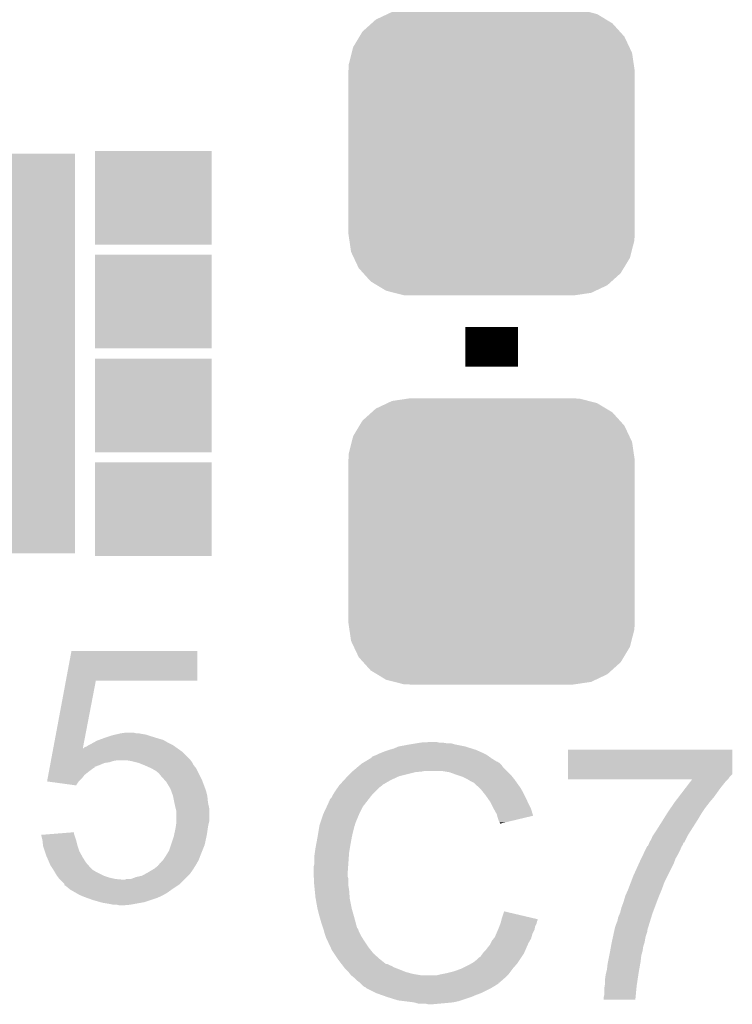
# Model space of a CAD drawing. Extents: x -4 to 126, y -8 to 66.
# Tile 156 of 256: x 51.83 to 54.57, y 47.84 to 51.63. Entities that reach past the tile are written whole.
import ezdxf

# ---------------------------------------------------------------- set-up
doc = ezdxf.new("R2010")
doc.units = 0
doc.layers.get('0').update_dxf_attribs({"linetype": 'CONTINUOUS'})
doc.layers.add('CLICKER_2_FOR_TMPM4L4A_V104_GTO', color=11, linetype='CONTINUOUS')
doc.layers.add('CLICKER_2_FOR_TMPM4L4A_V104_GTS', color=8, linetype='CONTINUOUS')

# ---------------------------------------------------------------- blocks, each defined once
blk = doc.blocks.new('CUSTOM_203')
for points in [[(-0.445816, 0.51162), (-0.400774, 0.532846), (0.441342, 0.51162), (0.406198, 0.532846)], [(-0.400774, 0.532846), (-0.383312, 0.541074), (0.406198, 0.532846), (0.373946, 0.541074)], [(-0.383312, 0.541074), (-0.323442, 0.549926), (0.373946, 0.541074), (0.339246, 0.549926)], [(-0.323442, 0.549926), (-0.31496, 0.55118), (0.339246, 0.549926), (0.31496, 0.55118)], [(-0.497124, 0.465342), (-0.461888, 0.497124), (0.49401, 0.465342), (0.465342, 0.497124)], [(-0.461888, 0.497124), (-0.445816, 0.51162), (0.465342, 0.497124), (0.441342, 0.51162)], [(-0.508918, 0.445816), (-0.497124, 0.465342), (0.51162, 0.445816), (0.49401, 0.465342)], [(-0.532846, 0.406198), (-0.508918, 0.445816), (0.53029, 0.406198), (0.51162, 0.445816)], [(-0.549926, 0.339246), (-0.538686, 0.383312), (0.54759, 0.339246), (0.541074, 0.383312)], [(-0.538686, 0.383312), (-0.532846, 0.406198), (0.541074, 0.383312), (0.53029, 0.406198)], [(-0.55118, 0.31496), (-0.549926, 0.339246), (0.55118, 0.31496), (0.54759, 0.339246)], [(-0.55118, -0.31496), (-0.55118, 0.31496), (0.55118, -0.31496), (0.55118, 0.31496)], [(-0.547588, -0.339246), (-0.55118, -0.31496), (0.549926, -0.339246), (0.55118, -0.31496)], [(-0.541074, -0.383312), (-0.547588, -0.339246), (0.538684, -0.383312), (0.549926, -0.339246)], [(-0.530288, -0.406198), (-0.541074, -0.383312), (0.532846, -0.406198), (0.538684, -0.383312)], [(-0.51162, -0.445816), (-0.530288, -0.406198), (0.508916, -0.445816), (0.532846, -0.406198)], [(-0.494008, -0.465342), (-0.51162, -0.445816), (0.497124, -0.465342), (0.508916, -0.445816)], [(-0.465342, -0.497124), (-0.494008, -0.465342), (0.461886, -0.497124), (0.497124, -0.465342)], [(-0.44134, -0.51162), (-0.465342, -0.497124), (0.445816, -0.51162), (0.461886, -0.497124)], [(-0.406198, -0.532846), (-0.44134, -0.51162), (0.400772, -0.532846), (0.445816, -0.51162)], [(-0.373944, -0.541074), (-0.406198, -0.532846), (0.383312, -0.541074), (0.400772, -0.532846)], [(-0.339246, -0.549926), (-0.373944, -0.541074), (0.32344, -0.549926), (0.383312, -0.541074)], [(-0.31496, -0.55118), (-0.339246, -0.549926), (0.31496, -0.55118), (0.32344, -0.549926)]]:
    blk.add_solid(points)
blk = doc.blocks.new('RECTANGLE_209')
blk.add_solid([(0.22479, 0.18034), (0.22479, -0.18034), (-0.22479, 0.18034), (-0.22479, -0.18034)])
blk = doc.blocks.new('RECTANGLE_237')
blk.add_solid([(0.25019, 0.76962), (0.25019, -0.76962), (-0.25019, 0.76962), (-0.25019, -0.76962)])

msp = doc.modelspace()

# ---------------------------------------------------------------- linework, layer by layer
at = {"layer": 'CLICKER_2_FOR_TMPM4L4A_V104_GTO', "const_width": 0.2032}
msp.add_lwpolyline([(53.6448, 50.292), (53.6448, 50.4444)], dxfattribs=at)
at = {"layer": 'CLICKER_2_FOR_TMPM4L4A_V104_GTO'}
for points in [[(52.005474, 49.08296), (52.026832, 49.197238), (52.511938, 49.08296), (52.51196, 49.197238)], [(52.026832, 49.197238), (52.026838, 49.19726), (52.51196, 49.197238), (52.026838, 49.19726)], [(51.956576, 48.821346), (52.00547, 49.082942), (52.070494, 48.821346), (52.120796, 49.082942)], [(52.00547, 49.082942), (52.005474, 49.08296), (52.120796, 49.082942), (52.511938, 49.08296)], [(52.125882, 48.85182), (52.132866, 48.85436), (52.384328, 48.85182), (52.379882, 48.85436)], [(52.132866, 48.85436), (52.146834, 48.85944), (52.379882, 48.85436), (52.3621, 48.85944)], [(52.146834, 48.85944), (52.15382, 48.86198), (52.3621, 48.85944), (52.353846, 48.86198)], [(52.15382, 48.86198), (52.176684, 48.8696), (52.353846, 48.86198), (52.32908, 48.8696)], [(52.176684, 48.8696), (52.1843, 48.872138), (52.32908, 48.8696), (52.321466, 48.872138)], [(52.1843, 48.872138), (52.195302, 48.874678), (52.321466, 48.872138), (52.313842, 48.874678)], [(52.195302, 48.874678), (52.206316, 48.87722), (52.313842, 48.874678), (52.2986, 48.87722)], [(52.206316, 48.87722), (52.21732, 48.87976), (52.2986, 48.87722), (52.285902, 48.87976)], [(52.21732, 48.87976), (52.235102, 48.8823), (52.275742, 48.87976), (52.265582, 48.8823)], [(51.954202, 48.808638), (51.956142, 48.819024), (52.453542, 48.808638), (52.439002, 48.819024)], [(51.956142, 48.819024), (51.956572, 48.821318), (52.07004, 48.819024), (52.07, 48.821318)], [(51.956572, 48.821318), (51.956576, 48.821346), (52.071392, 48.821318), (52.072546, 48.821346)], [(52.070486, 48.821296), (52.07, 48.821318), (52.070486, 48.821296), (52.071392, 48.821318)], [(52.07004, 48.819024), (52.070486, 48.821296), (52.439002, 48.819024), (52.43582, 48.821296)], [(52.070486, 48.821296), (52.070494, 48.821346), (52.43582, 48.821296), (52.43575, 48.821346)], [(52.072546, 48.821346), (52.077624, 48.82642), (52.43575, 48.821346), (52.428646, 48.82642)], [(52.077624, 48.82642), (52.085244, 48.828962), (52.428646, 48.82642), (52.425088, 48.828962)], [(52.085244, 48.828962), (52.092858, 48.834038), (52.425088, 48.828962), (52.41798, 48.834038)], [(52.092858, 48.834038), (52.092862, 48.83404), (52.41798, 48.834038), (52.417978, 48.83404)], [(52.092862, 48.83404), (52.10302, 48.83912), (52.417978, 48.83404), (52.40782, 48.83912)], [(52.10302, 48.83912), (52.112164, 48.8442), (52.40782, 48.83912), (52.39766, 48.8442)], [(52.112164, 48.8442), (52.125882, 48.85182), (52.39766, 48.8442), (52.384328, 48.85182)], [(53.235858, 48.81118), (53.2511, 48.81626), (53.59527, 48.81118), (53.58384, 48.81626)], [(53.2511, 48.81626), (53.268882, 48.82134), (53.58384, 48.81626), (53.567586, 48.82134)], [(53.268882, 48.82134), (53.286662, 48.82896), (53.567586, 48.82134), (53.543202, 48.82896)], [(53.286662, 48.82896), (53.3273, 48.83658), (53.543202, 48.82896), (53.505098, 48.83658)], [(53.3273, 48.83658), (53.35778, 48.84166), (53.505098, 48.83658), (53.487324, 48.84166)], [(53.35778, 48.84166), (53.37302, 48.8442), (53.469542, 48.84166), (53.454302, 48.8442)], [(53.37302, 48.8442), (53.418738, 48.84674), (53.441602, 48.8442), (53.431442, 48.84674)], [(53.939442, 48.722274), (53.93946, 48.816238), (54.571894, 48.722274), (54.5719, 48.816238)], [(53.93946, 48.816238), (53.939462, 48.81626), (54.5719, 48.816238), (53.939462, 48.81626)], [(51.94803, 48.77562), (51.948504, 48.778158), (52.485924, 48.77562), (52.48402, 48.778158)], [(51.948504, 48.778158), (51.954202, 48.808638), (52.48402, 48.778158), (52.453542, 48.808638)], [(53.157112, 48.77054), (53.178268, 48.78324), (53.665124, 48.77054), (53.6448, 48.78324)], [(53.178268, 48.78324), (53.18252, 48.785792), (53.6448, 48.78324), (53.641228, 48.785792)], [(53.18252, 48.785792), (53.182534, 48.788326), (53.641228, 48.785792), (53.63768, 48.788326)], [(53.182534, 48.788326), (53.192682, 48.7934), (53.63768, 48.788326), (53.630574, 48.7934)], [(53.192682, 48.7934), (53.200294, 48.795938), (53.630574, 48.7934), (53.62702, 48.795938)], [(53.200294, 48.795938), (53.2003, 48.79594), (53.62702, 48.795938), (53.627018, 48.79594)], [(53.2003, 48.79594), (53.21046, 48.80102), (53.627018, 48.79594), (53.61686, 48.80102)], [(53.21046, 48.80102), (53.223158, 48.8061), (53.61686, 48.80102), (53.6067, 48.8061)], [(53.223158, 48.8061), (53.235858, 48.81118), (53.6067, 48.8061), (53.59527, 48.81118)], [(51.939486, 48.7299), (51.942334, 48.745138), (52.09032, 48.7299), (52.11064, 48.745138)], [(51.942334, 48.745138), (51.942808, 48.747674), (52.11064, 48.745138), (52.115706, 48.747674)], [(51.942808, 48.747674), (51.94328, 48.750204), (52.115706, 48.747674), (52.11572, 48.750204)], [(51.94328, 48.750204), (51.944708, 48.75784), (52.11572, 48.750204), (52.13604, 48.75784)], [(51.944708, 48.75784), (51.946132, 48.765458), (52.13604, 48.75784), (52.153818, 48.765458)], [(51.946132, 48.765458), (51.946606, 48.768), (52.153818, 48.765458), (52.171598, 48.768)], [(51.946606, 48.768), (51.947556, 48.773078), (52.171598, 48.768), (52.186838, 48.773078)], [(51.947556, 48.773078), (51.94803, 48.77562), (52.186838, 48.773078), (52.202078, 48.77562)], [(52.25542, 48.77308), (52.240178, 48.77562), (52.48783, 48.77308), (52.485924, 48.77562)], [(52.275748, 48.767998), (52.25542, 48.77308), (52.49164, 48.767998), (52.48783, 48.77308)], [(52.285898, 48.76546), (52.275748, 48.767998), (52.49291, 48.76546), (52.49164, 48.767998)], [(52.30495, 48.75784), (52.285898, 48.76546), (52.49672, 48.75784), (52.49291, 48.76546)], [(52.3113, 48.7553), (52.30495, 48.75784), (52.498754, 48.7553), (52.49672, 48.75784)], [(52.334158, 48.74514), (52.3113, 48.7553), (52.506882, 48.74514), (52.498754, 48.7553)], [(52.334162, 48.745138), (52.334158, 48.74514), (52.506882, 48.745138), (52.506882, 48.74514)], [(52.351938, 48.734982), (52.334162, 48.745138), (52.51196, 48.734982), (52.506882, 48.745138)], [(53.1114, 48.73498), (53.129408, 48.750218), (53.70322, 48.73498), (53.687982, 48.750218)], [(53.129408, 48.750218), (53.138416, 48.75784), (53.687982, 48.750218), (53.6829, 48.75784)], [(53.138416, 48.75784), (53.144422, 48.762922), (53.6829, 48.75784), (53.677818, 48.762922)], [(53.144422, 48.762922), (53.148646, 48.765458), (53.677818, 48.762922), (53.67528, 48.765458)], [(53.148646, 48.765458), (53.152876, 48.767998), (53.67528, 48.765458), (53.670204, 48.767998)], [(53.152876, 48.767998), (53.157102, 48.770534), (53.670204, 48.767998), (53.667666, 48.770534)], [(53.157102, 48.770534), (53.157112, 48.77054), (53.667666, 48.770534), (53.665124, 48.77054)], [(51.932844, 48.694362), (51.935212, 48.70704), (52.054782, 48.694362), (52.06746, 48.70704)], [(51.935212, 48.70704), (51.937586, 48.719738), (52.06746, 48.70704), (52.077618, 48.719738)], [(51.937586, 48.719738), (51.939486, 48.7299), (52.077618, 48.719738), (52.09032, 48.7299)], [(52.364638, 48.724822), (52.351938, 48.734982), (52.51704, 48.724822), (52.51196, 48.734982)], [(52.369716, 48.717208), (52.364638, 48.724822), (52.520848, 48.717208), (52.51704, 48.724822)], [(52.372238, 48.7172), (52.369716, 48.717208), (52.520852, 48.7172), (52.520848, 48.717208)], [(52.37226, 48.714666), (52.372238, 48.7172), (52.522118, 48.714666), (52.520852, 48.7172)], [(52.38581, 48.69942), (52.37226, 48.714666), (52.52974, 48.69942), (52.522118, 48.714666)], [(53.076532, 48.69942), (53.08346, 48.70704), (53.256182, 48.69942), (53.27269, 48.70704)], [(53.08346, 48.70704), (53.09108, 48.71466), (53.27269, 48.70704), (53.289198, 48.71466)], [(53.09108, 48.71466), (53.10632, 48.7299), (53.289198, 48.71466), (53.35016, 48.7299)], [(53.10632, 48.7299), (53.10886, 48.73244), (53.35016, 48.7299), (53.375562, 48.73244)], [(53.10886, 48.73244), (53.1114, 48.73498), (53.375562, 48.73244), (53.388258, 48.73498)], [(53.482238, 48.7299), (53.451758, 48.73498), (53.7083, 48.7299), (53.70322, 48.73498)], [(53.51018, 48.71974), (53.482238, 48.7299), (53.71846, 48.71974), (53.7083, 48.7299)], [(53.517806, 48.717198), (53.51018, 48.71974), (53.721002, 48.717198), (53.71846, 48.71974)], [(53.533038, 48.71212), (53.517806, 48.717198), (53.725066, 48.71212), (53.721002, 48.717198)], [(53.54828, 48.7045), (53.533038, 48.71212), (53.73116, 48.7045), (53.725066, 48.71212)], [(53.55336, 48.70196), (53.54828, 48.7045), (53.732976, 48.70196), (53.73116, 48.7045)], [(53.566062, 48.69434), (53.55336, 48.70196), (53.738418, 48.69434), (53.732976, 48.70196)], [(53.93944, 48.71212), (53.939442, 48.722274), (54.56174, 48.71212), (54.571894, 48.722274)], [(53.93944, 48.704498), (53.93944, 48.71212), (54.556658, 48.704498), (54.56174, 48.71212)], [(53.93944, 48.701982), (53.93944, 48.704498), (54.554142, 48.701982), (54.556658, 48.704498)], [(54.416916, 48.70196), (53.93944, 48.701982), (54.55412, 48.70196), (54.554142, 48.701982)], [(54.41109, 48.694338), (54.416916, 48.70196), (54.546498, 48.694338), (54.55412, 48.70196)], [(51.933006, 48.69434), (51.932844, 48.694362), (52.05476, 48.69434), (52.054782, 48.694362)], [(52.044588, 48.679102), (51.933006, 48.69434), (52.044588, 48.679102), (52.05476, 48.69434)], [(52.392578, 48.691802), (52.38581, 48.69942), (52.532598, 48.691802), (52.52974, 48.69942)], [(52.40782, 48.666402), (52.392578, 48.691802), (52.542122, 48.666402), (52.532598, 48.691802)], [(52.410592, 48.658778), (52.40782, 48.666402), (52.54498, 48.658778), (52.542122, 48.666402)], [(53.040278, 48.6537), (53.052724, 48.671478), (53.195222, 48.6537), (53.213, 48.671478)], [(53.052724, 48.671478), (53.05806, 48.6791), (53.213, 48.671478), (53.223158, 48.6791)], [(53.05806, 48.6791), (53.058062, 48.679102), (53.223158, 48.6791), (53.22316, 48.679102)], [(53.058062, 48.679102), (53.060366, 48.681638), (53.22316, 48.679102), (53.225698, 48.681638)], [(53.060366, 48.681638), (53.076532, 48.69942), (53.225698, 48.681638), (53.256182, 48.69942)], [(53.576216, 48.689262), (53.566062, 48.69434), (53.742046, 48.689262), (53.738418, 48.69434)], [(53.57876, 48.68672), (53.576216, 48.689262), (53.743862, 48.68672), (53.742046, 48.689262)], [(53.598764, 48.66894), (53.57876, 48.68672), (53.756562, 48.66894), (53.743862, 48.68672)], [(53.60162, 48.6664), (53.598764, 48.66894), (53.758014, 48.6664), (53.756562, 48.66894)], [(53.613812, 48.65116), (53.60162, 48.6664), (53.76672, 48.65116), (53.758014, 48.6664)], [(54.364506, 48.63338), (54.391682, 48.66894), (54.50078, 48.63338), (54.52618, 48.66894)], [(54.391682, 48.66894), (54.41109, 48.694338), (54.52618, 48.66894), (54.546498, 48.694338)], [(52.417978, 48.63846), (52.410592, 48.658778), (52.55006, 48.63846), (52.54498, 48.658778)], [(52.41798, 48.638458), (52.417978, 48.63846), (52.55006, 48.638458), (52.55006, 48.63846)], [(52.42306, 48.61306), (52.41798, 48.638458), (52.5526, 48.61306), (52.55006, 48.638458)], [(53.01996, 48.618144), (53.022504, 48.625762), (53.165308, 48.618144), (53.171234, 48.625762)], [(53.022504, 48.625762), (53.027582, 48.630844), (53.171234, 48.625762), (53.175186, 48.630844)], [(53.027582, 48.630844), (53.03266, 48.640998), (53.175186, 48.630844), (53.183084, 48.640998)], [(53.03266, 48.640998), (53.034182, 48.643538), (53.183084, 48.640998), (53.18506, 48.643538)], [(53.034182, 48.643538), (53.040278, 48.6537), (53.18506, 48.643538), (53.195222, 48.6537)], [(53.62194, 48.641), (53.613812, 48.65116), (53.7718, 48.641), (53.76672, 48.65116)], [(53.629052, 48.63084), (53.62194, 48.641), (53.77688, 48.63084), (53.7718, 48.641)], [(53.639718, 48.6156), (53.629052, 48.63084), (53.783654, 48.6156), (53.77688, 48.63084)], [(54.35092, 48.615602), (54.364506, 48.63338), (54.48554, 48.615602), (54.50078, 48.63338)], [(52.42814, 48.5902), (52.42306, 48.61306), (52.55768, 48.5902), (52.5526, 48.61306)], [(52.428142, 48.590198), (52.42814, 48.5902), (52.55768, 48.590198), (52.55768, 48.5902)], [(52.43068, 48.580042), (52.428142, 48.590198), (52.55768, 48.580042), (52.55768, 48.590198)], [(52.9971, 48.56988), (53.010246, 48.597818), (53.13553, 48.56988), (53.1495, 48.597818)], [(53.010246, 48.597818), (53.01742, 48.613064), (53.1495, 48.597818), (53.161358, 48.613064)], [(53.01742, 48.613064), (53.017426, 48.615606), (53.161358, 48.613064), (53.163334, 48.615606)], [(53.017426, 48.615606), (53.01996, 48.618144), (53.163334, 48.615606), (53.165308, 48.618144)], [(53.64353, 48.60798), (53.639718, 48.6156), (53.78704, 48.60798), (53.783654, 48.6156)], [(53.65242, 48.5902), (53.64353, 48.60798), (53.795932, 48.5902), (53.78704, 48.60798)], [(53.653834, 48.587658), (53.65242, 48.5902), (53.797202, 48.587658), (53.795932, 48.5902)], [(53.66512, 48.567342), (53.653834, 48.587658), (53.803276, 48.567342), (53.797202, 48.587658)], [(54.32298, 48.57496), (54.335202, 48.59274), (54.455904, 48.57496), (54.46776, 48.59274)], [(54.335202, 48.59274), (54.35092, 48.6156), (54.46776, 48.59274), (54.485538, 48.6156)], [(54.35092, 48.6156), (54.35092, 48.615602), (54.485538, 48.6156), (54.48554, 48.615602)], [(52.43068, 48.541938), (52.43068, 48.580042), (52.55768, 48.541938), (52.55768, 48.580042)], [(52.986092, 48.536856), (52.996252, 48.56734), (53.12156, 48.536856), (53.13426, 48.56734)], [(52.996252, 48.56734), (52.9971, 48.56988), (53.13426, 48.56734), (53.13553, 48.56988)], [(53.666394, 48.562254), (53.66512, 48.567342), (53.804796, 48.562254), (53.803276, 48.567342)], [(53.667662, 48.55718), (53.666394, 48.562254), (53.783634, 48.55718), (53.804796, 48.562254)], [(53.67274, 48.541942), (53.667662, 48.55718), (53.720084, 48.541942), (53.783634, 48.55718)], [(54.30393, 48.54448), (54.319806, 48.569882), (54.43728, 48.54448), (54.45252, 48.569882)], [(54.319806, 48.569882), (54.32298, 48.57496), (54.45252, 48.569882), (54.455904, 48.57496)], [(52.424874, 48.5013), (52.42814, 48.51654), (52.55006, 48.5013), (52.552236, 48.51654)], [(52.42814, 48.51654), (52.428502, 48.51908), (52.552236, 48.51654), (52.5526, 48.51908)], [(52.428502, 48.51908), (52.430316, 48.53178), (52.5526, 48.51908), (52.55514, 48.53178)], [(52.430316, 48.53178), (52.43068, 48.534322), (52.55514, 48.53178), (52.555774, 48.534322)], [(52.43068, 48.534322), (52.43068, 48.541938), (52.555774, 48.534322), (52.55768, 48.541938)], [(52.97805, 48.5013), (52.981436, 48.521618), (53.1114, 48.5013), (53.116478, 48.521618)], [(52.981436, 48.521618), (52.981862, 48.524162), (53.116478, 48.521618), (53.11775, 48.524162)], [(52.981862, 48.524162), (52.982706, 48.526696), (53.11775, 48.524162), (53.119018, 48.526696)], [(52.982706, 48.526696), (52.984398, 48.531774), (53.119018, 48.526696), (53.11902, 48.531774)], [(52.984398, 48.531774), (52.985244, 48.534314), (53.11902, 48.531774), (53.121554, 48.534314)], [(52.985244, 48.534314), (52.986092, 48.536856), (53.121554, 48.534314), (53.12156, 48.536856)], [(53.675278, 48.536864), (53.67274, 48.541942), (53.698906, 48.536864), (53.720084, 48.541942)], [(53.677814, 48.534326), (53.675278, 48.536864), (53.68832, 48.534326), (53.698906, 48.536864)], [(53.67782, 48.531808), (53.677814, 48.534326), (53.67782, 48.531808), (53.68832, 48.534326)], [(54.267944, 48.488598), (54.28488, 48.514), (54.40172, 48.488598), (54.417884, 48.514)], [(54.28488, 48.514), (54.30393, 48.54448), (54.417884, 48.514), (54.43728, 48.54448)], [(51.909986, 48.488576), (51.942008, 48.491138), (52.037836, 48.488576), (52.036982, 48.491138)], [(51.91506, 48.46828), (51.909986, 48.488576), (52.044598, 48.46828), (52.037836, 48.488576)], [(51.942008, 48.491138), (52.03698, 48.498736), (52.036982, 48.491138), (52.03698, 48.498736)], [(52.410358, 48.450498), (52.42052, 48.480982), (52.539898, 48.450498), (52.54643, 48.480982)], [(52.42052, 48.480982), (52.421608, 48.48606), (52.54643, 48.480982), (52.54752, 48.48606)], [(52.421608, 48.48606), (52.424874, 48.5013), (52.54752, 48.48606), (52.55006, 48.5013)], [(52.969, 48.4505), (52.97424, 48.47844), (53.10124, 48.4505), (53.10632, 48.47844)], [(52.97424, 48.47844), (52.97805, 48.5013), (53.10632, 48.47844), (53.1114, 48.5013)], [(54.25948, 48.470818), (54.264562, 48.483522), (54.39282, 48.470818), (54.399178, 48.483522)], [(54.264562, 48.483522), (54.267944, 48.488598), (54.399178, 48.483522), (54.40172, 48.488598)], [(51.917318, 48.447962), (51.91506, 48.46828), (52.04968, 48.447962), (52.044598, 48.46828)], [(51.9176, 48.445422), (51.917318, 48.447962), (52.050528, 48.445422), (52.04968, 48.447962)], [(51.924376, 48.425098), (51.9176, 48.445422), (52.0573, 48.425098), (52.050528, 48.445422)], [(52.40274, 48.42764), (52.410358, 48.450498), (52.530754, 48.42764), (52.539898, 48.450498)], [(52.96408, 48.420022), (52.96662, 48.4378), (53.09616, 48.420022), (53.099122, 48.4378)], [(52.96662, 48.4378), (52.969, 48.4505), (53.099122, 48.4378), (53.10124, 48.4505)], [(54.23696, 48.43018), (54.243038, 48.44288), (54.37124, 48.43018), (54.37632, 48.44288)], [(54.243038, 48.44288), (54.244254, 48.44542), (54.37632, 48.44288), (54.378012, 48.44542)], [(54.244254, 48.44542), (54.246786, 48.445434), (54.378012, 48.44542), (54.378022, 48.445434)], [(54.246786, 48.445434), (54.249316, 48.450496), (54.378022, 48.445434), (54.381398, 48.450496)], [(54.249316, 48.450496), (54.24932, 48.450502), (54.381398, 48.450496), (54.3814, 48.450502)], [(54.24932, 48.450502), (54.251854, 48.458104), (54.3814, 48.450502), (54.383936, 48.458104)], [(54.251854, 48.458104), (54.251858, 48.45812), (54.383936, 48.458104), (54.386466, 48.45812)], [(54.251858, 48.45812), (54.25186, 48.458122), (54.386466, 48.45812), (54.386466, 48.458122)], [(54.25186, 48.458122), (54.25948, 48.470818), (54.386466, 48.458122), (54.39282, 48.470818)], [(51.9303, 48.40732), (51.924376, 48.425098), (52.067178, 48.40732), (52.0573, 48.425098)], [(51.932478, 48.40224), (51.9303, 48.40732), (52.07, 48.40224), (52.067178, 48.40732)], [(51.941188, 48.381918), (51.932478, 48.40224), (52.0827, 48.381918), (52.07, 48.40224)], [(52.37988, 48.39208), (52.39004, 48.40732), (52.51704, 48.39208), (52.522754, 48.40732)], [(52.39004, 48.40732), (52.393214, 48.4124), (52.522754, 48.40732), (52.52466, 48.4124)], [(52.393214, 48.4124), (52.40274, 48.42764), (52.52466, 48.4124), (52.530754, 48.42764)], [(52.96154, 48.40224), (52.96408, 48.420022), (53.094888, 48.40224), (53.09616, 48.420022)], [(52.96154, 48.374302), (52.96154, 48.40224), (53.092894, 48.374302), (53.094888, 48.40224)], [(54.2163, 48.387), (54.22116, 48.39716), (54.34965, 48.387), (54.35346, 48.39716)], [(54.22116, 48.39716), (54.22967, 48.414942), (54.35346, 48.39716), (54.36362, 48.414942)], [(54.22967, 48.414942), (54.23696, 48.43018), (54.36362, 48.414942), (54.37124, 48.43018)], [(51.94554, 48.37176), (51.941188, 48.381918), (52.09159, 48.37176), (52.0827, 48.381918)], [(51.952316, 48.3616), (51.94554, 48.37176), (52.100478, 48.3616), (52.09159, 48.37176)], [(51.955702, 48.35652), (51.952316, 48.3616), (52.10556, 48.35652), (52.100478, 48.3616)], [(52.338396, 48.353982), (52.34686, 48.35906), (52.49418, 48.353982), (52.497354, 48.35906)], [(52.34686, 48.35906), (52.359562, 48.369222), (52.497354, 48.35906), (52.503704, 48.369222)], [(52.359562, 48.369222), (52.363626, 48.3743), (52.503704, 48.369222), (52.50688, 48.3743)], [(52.363626, 48.3743), (52.369728, 48.38192), (52.50688, 48.3743), (52.511234, 48.38192)], [(52.369728, 48.38192), (52.37226, 48.381942), (52.511234, 48.38192), (52.511246, 48.381942)], [(52.37226, 48.381942), (52.372266, 48.384466), (52.511246, 48.381942), (52.512688, 48.384466)], [(52.372266, 48.384466), (52.379878, 48.392078), (52.512688, 48.384466), (52.51704, 48.392078)], [(52.379878, 48.392078), (52.37988, 48.39208), (52.51704, 48.392078), (52.51704, 48.39208)], [(52.959, 48.364142), (52.96154, 48.374302), (53.092168, 48.364142), (53.092894, 48.374302)], [(52.959, 48.348902), (52.959, 48.364142), (53.09108, 48.348902), (53.092168, 48.364142)], [(54.1909, 48.33112), (54.21168, 48.37684), (54.32298, 48.33112), (54.34584, 48.37684)], [(54.21168, 48.37684), (54.2163, 48.387), (54.34584, 48.37684), (54.34965, 48.387)], [(51.957228, 48.353978), (51.955702, 48.35652), (52.108102, 48.353978), (52.10556, 48.35652)], [(51.961798, 48.34636), (51.957228, 48.353978), (52.1208, 48.34636), (52.108102, 48.353978)], [(51.970938, 48.331122), (51.961798, 48.34636), (52.151278, 48.331122), (52.1208, 48.34636)], [(51.97094, 48.33112), (51.970938, 48.331122), (52.151282, 48.33112), (52.151278, 48.331122)], [(51.976658, 48.3235), (51.97094, 48.33112), (52.174142, 48.3235), (52.151282, 48.33112)], [(51.97856, 48.320962), (51.976658, 48.3235), (52.185564, 48.320962), (52.174142, 48.3235)], [(52.255424, 48.318422), (52.275742, 48.32604), (52.463702, 48.318422), (52.47132, 48.32604)], [(52.275742, 48.32604), (52.298602, 48.33112), (52.47132, 48.32604), (52.4764, 48.33112)], [(52.298602, 48.33112), (52.30774, 48.336198), (52.4764, 48.33112), (52.481478, 48.336198)], [(52.30774, 48.336198), (52.32146, 48.34382), (52.481478, 48.336198), (52.48692, 48.34382)], [(52.32146, 48.34382), (52.338396, 48.353982), (52.48692, 48.34382), (52.49418, 48.353982)], [(52.959, 48.3489), (52.959, 48.348902), (53.091082, 48.3489), (53.09108, 48.348902)], [(52.960144, 48.326038), (52.959, 48.3489), (53.091082, 48.326038), (53.091082, 48.3489)], [(52.960526, 48.318416), (52.960144, 48.326038), (53.09362, 48.318416), (53.091082, 48.326038)], [(54.181222, 48.305718), (54.1909, 48.33112), (54.31028, 48.305718), (54.32298, 48.33112)], [(51.981102, 48.31842), (51.97856, 48.320962), (52.197002, 48.31842), (52.185564, 48.320962)], [(51.983642, 48.31588), (51.981102, 48.31842), (52.224938, 48.31588), (52.197002, 48.31842)], [(51.998876, 48.300642), (51.983642, 48.31588), (52.445922, 48.300642), (52.46116, 48.31588)], [(51.999726, 48.2981), (51.998876, 48.300642), (52.44338, 48.2981), (52.445922, 48.300642)], [(52.001416, 48.293036), (51.999726, 48.2981), (52.435784, 48.293036), (52.44338, 48.2981)], [(52.003954, 48.29302), (52.001416, 48.293036), (52.43576, 48.29302), (52.435784, 48.293036)], [(52.006502, 48.290478), (52.003954, 48.29302), (52.431946, 48.290478), (52.43576, 48.29302)], [(52.021742, 48.27778), (52.006502, 48.290478), (52.4129, 48.27778), (52.431946, 48.290478)], [(52.224938, 48.31588), (52.232564, 48.315882), (52.46116, 48.31588), (52.461162, 48.315882)], [(52.232564, 48.315882), (52.237644, 48.31842), (52.461162, 48.315882), (52.4637, 48.31842)], [(52.237644, 48.31842), (52.255424, 48.318422), (52.4637, 48.31842), (52.463702, 48.318422)], [(52.96154, 48.2981), (52.960526, 48.318416), (53.09362, 48.2981), (53.09362, 48.318416)], [(52.962304, 48.290478), (52.96154, 48.2981), (53.09362, 48.290478), (53.09362, 48.2981)], [(52.963826, 48.275242), (52.962304, 48.290478), (53.09616, 48.275242), (53.09362, 48.290478)], [(54.17058, 48.277782), (54.181222, 48.305718), (54.30012, 48.277782), (54.31028, 48.305718)], [(52.043968, 48.265078), (52.021742, 48.27778), (52.39512, 48.265078), (52.4129, 48.27778)], [(52.057298, 48.25746), (52.043968, 48.265078), (52.381784, 48.25746), (52.39512, 48.265078)], [(52.063226, 48.25492), (52.057298, 48.25746), (52.377338, 48.25492), (52.381784, 48.25746)], [(52.075082, 48.24984), (52.063226, 48.25492), (52.365908, 48.24984), (52.377338, 48.25492)], [(52.089306, 48.24476), (52.075082, 48.24984), (52.35448, 48.24476), (52.365908, 48.24984)], [(52.96662, 48.247298), (52.963826, 48.275242), (53.09831, 48.247298), (53.09616, 48.275242)], [(52.967518, 48.242218), (52.96662, 48.247298), (53.0987, 48.242218), (53.09831, 48.247298)], [(54.1528, 48.229518), (54.158132, 48.2473), (54.28075, 48.229518), (54.28742, 48.2473)], [(54.158132, 48.2473), (54.16042, 48.254922), (54.28742, 48.2473), (54.290594, 48.254922)], [(54.16042, 48.254922), (54.17058, 48.27778), (54.290594, 48.254922), (54.300118, 48.27778)], [(54.17058, 48.27778), (54.17058, 48.277782), (54.300118, 48.27778), (54.30012, 48.277782)], [(52.11064, 48.23714), (52.089306, 48.24476), (52.33162, 48.23714), (52.35448, 48.24476)], [(52.13731, 48.22952), (52.11064, 48.23714), (52.30876, 48.22952), (52.33162, 48.23714)], [(52.146198, 48.22698), (52.13731, 48.22952), (52.29479, 48.22698), (52.30876, 48.22952)], [(52.17668, 48.2219), (52.146198, 48.22698), (52.26685, 48.2219), (52.29479, 48.22698)], [(52.189378, 48.21936), (52.17668, 48.2219), (52.252882, 48.21936), (52.26685, 48.2219)], [(52.212238, 48.21682), (52.202078, 48.21936), (52.224942, 48.21682), (52.252882, 48.21936)], [(52.97424, 48.20412), (52.967518, 48.242218), (53.10632, 48.20412), (53.0987, 48.242218)], [(54.1401, 48.188882), (54.145182, 48.209202), (54.265512, 48.188882), (54.273132, 48.209202)], [(54.145182, 48.209202), (54.1528, 48.229518), (54.273132, 48.209202), (54.28075, 48.229518)], [(52.97932, 48.1838), (52.97424, 48.20412), (53.112126, 48.1838), (53.10632, 48.20412)], [(52.983676, 48.16856), (52.97932, 48.1838), (53.11648, 48.16856), (53.112126, 48.1838)], [(53.68353, 48.163462), (53.68544, 48.171098), (53.8226, 48.163462), (53.790168, 48.171098)], [(53.68544, 48.171098), (53.69308, 48.193956), (53.790168, 48.171098), (53.69308, 48.193956)], [(54.12994, 48.158402), (54.132482, 48.171102), (54.255962, 48.158402), (54.25987, 48.171102)], [(54.132482, 48.171102), (54.13901, 48.186342), (54.25987, 48.171102), (54.26456, 48.186342)], [(54.13901, 48.186342), (54.1401, 48.188882), (54.26456, 48.186342), (54.265512, 48.188882)], [(52.98948, 48.14824), (52.983676, 48.16856), (53.121902, 48.14824), (53.11648, 48.16856)], [(52.995408, 48.130458), (52.98948, 48.14824), (53.126644, 48.130458), (53.121902, 48.14824)], [(53.67274, 48.13046), (53.674644, 48.135538), (53.811422, 48.13046), (53.81244, 48.135538)], [(53.674644, 48.135538), (53.678452, 48.145698), (53.81244, 48.135538), (53.81752, 48.145698)], [(53.678452, 48.145698), (53.68036, 48.150782), (53.81752, 48.145698), (53.818788, 48.150782)], [(53.68036, 48.150782), (53.681628, 48.155858), (53.818788, 48.150782), (53.820058, 48.155858)], [(53.681628, 48.155858), (53.682898, 48.160936), (53.820058, 48.155858), (53.822598, 48.160936)], [(53.682898, 48.160936), (53.68353, 48.163462), (53.822598, 48.160936), (53.8226, 48.163462)], [(54.119782, 48.13046), (54.12486, 48.1457), (54.247366, 48.13046), (54.252054, 48.1457)], [(54.12486, 48.1457), (54.12994, 48.158402), (54.252054, 48.1457), (54.255962, 48.158402)], [(52.996256, 48.127916), (52.995408, 48.130458), (53.129182, 48.127916), (53.126644, 48.130458)], [(52.997948, 48.122838), (52.996256, 48.127916), (53.13172, 48.122838), (53.129182, 48.127916)], [(52.99964, 48.117758), (52.997948, 48.122838), (53.133414, 48.117758), (53.13172, 48.122838)], [(53.000276, 48.11522), (52.99964, 48.117758), (53.13426, 48.11522), (53.133414, 48.117758)], [(53.002182, 48.1076), (53.000276, 48.11522), (53.138072, 48.1076), (53.13426, 48.11522)], [(53.004722, 48.099982), (53.002182, 48.1076), (53.14188, 48.099982), (53.138072, 48.1076)], [(53.00726, 48.092362), (53.004722, 48.099982), (53.146644, 48.092362), (53.14188, 48.099982)], [(53.653432, 48.089818), (53.6575, 48.094902), (53.7972, 48.089818), (53.79865, 48.094902)], [(53.6575, 48.094902), (53.66294, 48.107598), (53.79865, 48.094902), (53.802278, 48.107598)], [(53.66294, 48.107598), (53.669472, 48.122838), (53.802278, 48.107598), (53.809898, 48.122838)], [(53.669472, 48.122838), (53.67274, 48.13046), (53.809898, 48.122838), (53.811422, 48.13046)], [(54.110944, 48.08982), (54.113154, 48.09998), (54.23662, 48.08982), (54.239162, 48.09998)], [(54.113154, 48.09998), (54.116466, 48.115218), (54.239162, 48.09998), (54.244238, 48.115218)], [(54.116466, 48.115218), (54.117572, 48.120296), (54.244238, 48.115218), (54.24424, 48.120296)], [(54.117572, 48.120296), (54.119782, 48.13046), (54.24424, 48.120296), (54.247366, 48.13046)], [(53.0098, 48.08728), (53.00726, 48.092362), (53.149818, 48.08728), (53.146644, 48.092362)], [(53.013386, 48.07966), (53.0098, 48.08728), (53.15458, 48.07966), (53.149818, 48.08728)], [(53.024144, 48.0568), (53.013386, 48.07966), (53.16982, 48.0568), (53.15458, 48.07966)], [(53.03012, 48.0441), (53.024144, 48.0568), (53.17998, 48.0441), (53.16982, 48.0568)], [(53.62956, 48.05426), (53.639722, 48.066962), (53.77926, 48.05426), (53.784818, 48.066962)], [(53.639722, 48.066962), (53.64226, 48.07204), (53.784818, 48.066962), (53.78704, 48.07204)], [(53.64226, 48.07204), (53.64734, 48.0822), (53.78704, 48.07204), (53.792846, 48.0822)], [(53.64734, 48.0822), (53.653432, 48.089818), (53.792846, 48.0822), (53.7972, 48.089818)], [(54.102, 48.0441), (54.10477, 48.059338), (54.226822, 48.0441), (54.229, 48.059338)], [(54.10477, 48.059338), (54.10708, 48.07204), (54.229, 48.059338), (54.233232, 48.07204)], [(54.10708, 48.07204), (54.10763, 48.074578), (54.233232, 48.07204), (54.234078, 48.074578)], [(54.10763, 48.074578), (54.110944, 48.08982), (54.234078, 48.074578), (54.23662, 48.08982)], [(53.038588, 48.0314), (53.03012, 48.0441), (53.19014, 48.0314), (53.17998, 48.0441)], [(53.052132, 48.011082), (53.038588, 48.0314), (53.212998, 48.011082), (53.19014, 48.0314)], [(53.596544, 48.016162), (53.60162, 48.018704), (53.7591, 48.016162), (53.760794, 48.018704)], [(53.60162, 48.018704), (53.6067, 48.02632), (53.760794, 48.018704), (53.765872, 48.02632)], [(53.6067, 48.02632), (53.610508, 48.031398), (53.765872, 48.02632), (53.769258, 48.031398)], [(53.610508, 48.031398), (53.614322, 48.03648), (53.769258, 48.031398), (53.77148, 48.03648)], [(53.614322, 48.03648), (53.62194, 48.044102), (53.77148, 48.03648), (53.774816, 48.044102)], [(53.62194, 48.044102), (53.62956, 48.05426), (53.774816, 48.044102), (53.77926, 48.05426)], [(54.093364, 48.00092), (54.097934, 48.023778), (54.21884, 48.00092), (54.22138, 48.023778)], [(54.097934, 48.023778), (54.10149, 48.041558), (54.22138, 48.023778), (54.22646, 48.041558)], [(54.10149, 48.041558), (54.102, 48.0441), (54.22646, 48.041558), (54.226822, 48.0441)], [(53.05552, 48.006), (53.052132, 48.011082), (53.219352, 48.006), (53.212998, 48.011082)], [(53.067244, 47.99076), (53.05552, 48.006), (53.238406, 47.99076), (53.219352, 48.006)], [(53.067246, 47.990758), (53.067244, 47.99076), (53.243484, 47.990758), (53.238406, 47.99076)], [(53.071152, 47.98568), (53.067246, 47.990758), (53.253642, 47.98568), (53.243484, 47.990758)], [(53.073108, 47.983138), (53.071152, 47.98568), (53.261264, 47.983138), (53.253642, 47.98568)], [(53.077014, 47.97806), (53.073108, 47.983138), (53.26888, 47.97806), (53.261264, 47.983138)], [(53.527962, 47.972982), (53.558438, 47.98822), (53.72608, 47.972982), (53.739414, 47.98822)], [(53.558438, 47.98822), (53.567324, 47.993298), (53.739414, 47.98822), (53.74386, 47.993298)], [(53.567324, 47.993298), (53.576218, 47.99838), (53.74386, 47.993298), (53.747246, 47.99838)], [(53.576218, 47.99838), (53.58892, 48.00854), (53.747246, 47.99838), (53.75402, 48.00854)], [(53.58892, 48.00854), (53.596544, 48.016162), (53.75402, 48.00854), (53.7591, 48.016162)], [(54.0893, 47.970442), (54.09184, 47.993298), (54.21346, 47.970442), (54.217494, 47.993298)], [(54.09184, 47.993298), (54.093364, 48.00092), (54.217494, 47.993298), (54.21884, 48.00092)], [(53.08092, 47.972982), (53.077014, 47.97806), (53.282422, 47.972982), (53.26888, 47.97806)], [(53.083462, 47.97044), (53.08092, 47.972982), (53.2892, 47.97044), (53.282422, 47.972982)], [(53.09362, 47.96028), (53.083462, 47.97044), (53.314596, 47.96028), (53.2892, 47.97044)], [(53.093622, 47.960278), (53.09362, 47.96028), (53.3146, 47.960278), (53.314596, 47.96028)], [(53.099716, 47.95266), (53.093622, 47.960278), (53.34254, 47.95266), (53.3146, 47.960278)], [(53.103778, 47.947582), (53.099716, 47.95266), (53.37301, 47.947582), (53.34254, 47.95266)], [(53.103782, 47.94758), (53.103778, 47.947582), (53.373022, 47.94758), (53.37301, 47.947582)], [(53.116478, 47.937422), (53.103782, 47.94758), (53.6956, 47.937422), (53.705758, 47.94758)], [(53.433982, 47.94758), (53.44414, 47.95012), (53.705758, 47.94758), (53.708298, 47.95012)], [(53.44414, 47.95012), (53.45684, 47.95266), (53.708298, 47.95012), (53.710838, 47.95266)], [(53.45684, 47.95266), (53.46954, 47.9552), (53.710838, 47.95266), (53.712742, 47.9552)], [(53.46954, 47.9552), (53.50002, 47.962822), (53.712742, 47.9552), (53.718458, 47.962822)], [(53.50002, 47.962822), (53.52796, 47.97298), (53.718458, 47.962822), (53.726078, 47.97298)], [(53.52796, 47.97298), (53.527962, 47.972982), (53.726078, 47.97298), (53.72608, 47.972982)], [(54.08168, 47.93234), (54.08422, 47.95012), (54.20741, 47.93234), (54.210076, 47.95012)], [(54.08422, 47.95012), (54.086124, 47.95774), (54.210076, 47.95012), (54.21122, 47.95774)], [(54.086124, 47.95774), (54.0893, 47.970442), (54.21122, 47.95774), (54.21346, 47.970442)], [(53.116482, 47.93742), (53.116478, 47.937422), (53.6956, 47.93742), (53.6956, 47.937422)], [(53.12664, 47.927262), (53.116482, 47.93742), (53.683986, 47.927262), (53.6956, 47.93742)], [(53.136798, 47.91964), (53.12664, 47.927262), (53.675274, 47.91964), (53.683986, 47.927262)], [(53.136814, 47.919626), (53.136798, 47.91964), (53.672734, 47.919626), (53.675274, 47.91964)], [(53.141882, 47.914558), (53.136814, 47.919626), (53.670194, 47.914558), (53.672734, 47.919626)], [(53.144422, 47.912018), (53.141882, 47.914558), (53.665118, 47.912018), (53.670194, 47.914558)], [(53.149498, 47.906942), (53.144422, 47.912018), (53.657504, 47.906942), (53.665118, 47.912018)], [(53.149502, 47.90694), (53.149498, 47.906942), (53.657502, 47.90694), (53.657504, 47.906942)], [(53.157114, 47.901864), (53.149502, 47.90694), (53.64904, 47.901864), (53.657502, 47.90694)], [(54.07914, 47.899322), (54.080408, 47.90694), (54.20287, 47.899322), (54.2036, 47.90694)], [(54.080408, 47.90694), (54.08168, 47.914562), (54.2036, 47.90694), (54.204742, 47.914562)], [(54.08168, 47.914562), (54.08168, 47.93234), (54.204742, 47.914562), (54.20741, 47.93234)], [(53.159638, 47.90186), (53.157114, 47.901864), (53.649034, 47.90186), (53.64904, 47.901864)], [(53.15966, 47.899334), (53.159638, 47.90186), (53.644822, 47.899334), (53.649034, 47.90186)], [(53.159688, 47.89932), (53.15966, 47.899334), (53.6448, 47.89932), (53.644822, 47.899334)], [(53.2003, 47.879), (53.159688, 47.89932), (53.60416, 47.879), (53.6448, 47.89932)], [(53.22189, 47.87138), (53.2003, 47.879), (53.58384, 47.87138), (53.60416, 47.879)], [(53.24348, 47.86376), (53.22189, 47.87138), (53.56606, 47.86376), (53.58384, 47.87138)], [(54.0766, 47.863762), (54.07914, 47.873922), (54.19947, 47.863762), (54.200442, 47.873922)], [(54.07914, 47.873922), (54.07914, 47.899322), (54.200442, 47.873922), (54.20287, 47.899322)], [(53.284118, 47.85106), (53.24348, 47.86376), (53.527958, 47.85106), (53.56606, 47.86376)], [(53.304438, 47.84852), (53.284118, 47.85106), (53.520338, 47.84852), (53.527958, 47.85106)], [(53.345078, 47.84344), (53.304438, 47.84852), (53.497478, 47.84344), (53.520338, 47.84852)], [(53.353968, 47.8409), (53.345078, 47.84344), (53.47208, 47.8409), (53.497478, 47.84344)], [(53.362856, 47.83836), (53.353968, 47.8409), (53.44414, 47.83836), (53.47208, 47.8409)], [(53.400958, 47.83582), (53.390798, 47.83836), (53.416202, 47.83582), (53.44414, 47.83836)], [(54.0766, 47.853622), (54.0766, 47.863762), (54.198502, 47.853622), (54.19947, 47.863762)], [(54.1985, 47.8536), (54.0766, 47.853622), (54.1985, 47.8536), (54.198502, 47.853622)]]:
    msp.add_solid(points, dxfattribs=at)

# ---------------------------------------------------------------- block references
at = {"layer": 'CLICKER_2_FOR_TMPM4L4A_V104_GTS'}
for name, p in [('CUSTOM_203', (53.6448, 51.1175)), ('RECTANGLE_237', (51.7906, 50.3428)), ('RECTANGLE_209', (52.34178, 50.94224)), ('RECTANGLE_209', (52.34178, 50.54346)), ('RECTANGLE_209', (52.34178, 50.14214)), ('CUSTOM_203', (53.6448, 49.6189)), ('RECTANGLE_209', (52.34178, 49.74336))]:
    msp.add_blockref(name, p, dxfattribs=at)

doc.saveas('drawing.dxf')
